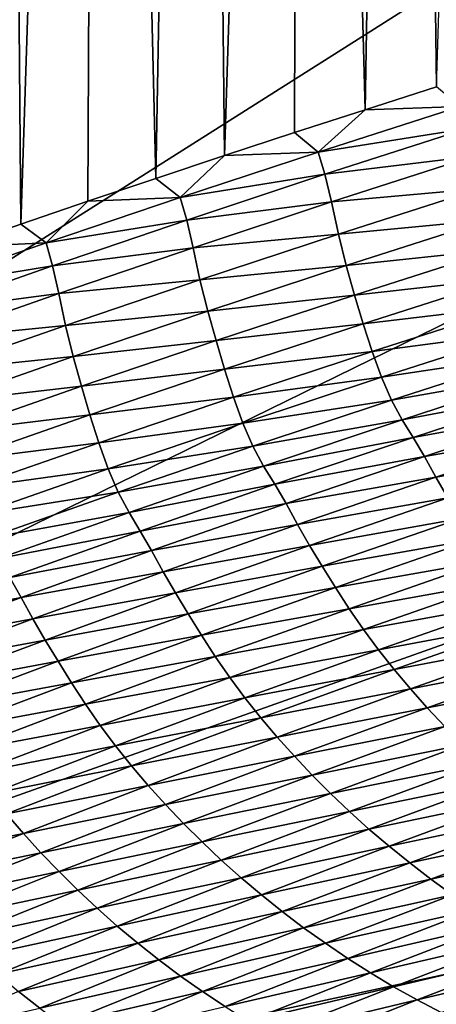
# Model space of a CAD drawing. Extents: x -54 to 446, y -6 to 1400.
# Tile 45 of 254: x -14.416 to -14.078, y 1331.522 to 1332.32. Entities that reach past the tile are written whole.
import ezdxf

# ---------------------------------------------------------------- set-up
doc = ezdxf.new("R2010")
doc.units = 0
doc.header["$LTSCALE"] = 52.148148
for name, color, linetype in [('1182', 7, 'CONTINUOUS'), ('1369', 7, 'CONTINUOUS'), ('1451', 7, 'CONTINUOUS'), ('1519', 7, 'CONTINUOUS'), ('1576', 7, 'CONTINUOUS'), ('999', 7, 'CONTINUOUS')]:
    doc.layers.add(name, color=color, linetype=linetype)

msp = doc.modelspace()

# ---------------------------------------------------------------- linework, layer by layer
at = {"layer": '1182', "color": 7, "linetype": 'CONTINUOUS'}
for points in [[(-13.94889, 1330.98899, -1.4), (-13.94889, 1396.74866, -1.4), (-15.05135, 1330.98899, -1.4), (-13.94889, 1330.98899, -1.4)], [(-15.05135, 1330.98899, -1.4), (-13.94889, 1396.74866, -1.4), (-15.05135, 1396.74866, -1.4), (-15.05135, 1330.98899, -1.4)]]:
    msp.add_3dface(points, dxfattribs=at)
at = {"layer": '1369', "color": 7, "linetype": 'CONTINUOUS'}
for points in [[(-15.29993, 1330.47769, 0.04261), (-9.9296, 1332.0576, 9.8693), (-15.3, 1330.48291, 0.08523), (-15.29993, 1330.47769, 0.04261)], [(-15.3, 1330.48291, 0.08523), (-9.9296, 1332.0576, 9.8693), (-15.29807, 1330.51251, 0.32473), (-15.3, 1330.48291, 0.08523)], [(-15.29985, 1330.47248), (-9.9296, 1332.0576, 9.8693), (-15.29993, 1330.47769, 0.04261), (-15.29985, 1330.47248)], [(-14, 1330.47248), (-9.9296, 1332.0576, 9.8693), (-15.29985, 1330.47248), (-14, 1330.47248)], [(-15.29807, 1330.51251, 0.32473), (-9.9296, 1332.0576, 9.8693), (-15.29268, 1330.54227, 0.56201), (-15.29807, 1330.51251, 0.32473)], [(-15.29268, 1330.54227, 0.56201), (-9.9296, 1332.0576, 9.8693), (-15.28382, 1330.57219, 0.79705), (-15.29268, 1330.54227, 0.56201)], [(-15.28382, 1330.57219, 0.79705), (-9.9296, 1332.0576, 9.8693), (-15.27148, 1330.60223, 1.02974), (-15.28382, 1330.57219, 0.79705)], [(-15.27148, 1330.60223, 1.02974), (-9.9296, 1332.0576, 9.8693), (-15.2556, 1330.63233, 1.25975), (-15.27148, 1330.60223, 1.02974)], [(-15.2556, 1330.63233, 1.25975), (-9.9296, 1332.0576, 9.8693), (-15.23632, 1330.6626, 1.48789), (-15.2556, 1330.63233, 1.25975)], [(-15.23632, 1330.6626, 1.48789), (-9.9296, 1332.0576, 9.8693), (-15.21374, 1330.69314, 1.71506), (-15.23632, 1330.6626, 1.48789)], [(-15.21374, 1330.69314, 1.71506), (-9.9296, 1332.0576, 9.8693), (-15.18791, 1330.72391, 1.94101), (-15.21374, 1330.69314, 1.71506)], [(-15.18791, 1330.72391, 1.94101), (-9.9296, 1332.0576, 9.8693), (-15.15878, 1330.75491, 2.16571), (-15.18791, 1330.72391, 1.94101)], [(-15.15878, 1330.75491, 2.16571), (-9.9296, 1332.0576, 9.8693), (-15.12629, 1330.78625, 2.39006), (-15.15878, 1330.75491, 2.16571)], [(-15.12629, 1330.78625, 2.39006), (-9.9296, 1332.0576, 9.8693), (-15.09044, 1330.81802, 2.61465), (-15.12629, 1330.78625, 2.39006)], [(-15.09044, 1330.81802, 2.61465), (-9.9296, 1332.0576, 9.8693), (-15.0513, 1330.85013, 2.83893), (-15.09044, 1330.81802, 2.61465)], [(-15.0513, 1330.85013, 2.83893), (-9.9296, 1332.0576, 9.8693), (-15.00873, 1330.88266, 3.06332), (-15.0513, 1330.85013, 2.83893)], [(-15.00873, 1330.88266, 3.06332), (-9.9296, 1332.0576, 9.8693), (-14.96261, 1330.91568, 3.28841), (-15.00873, 1330.88266, 3.06332)], [(-14.96261, 1330.91568, 3.28841), (-9.9296, 1332.0576, 9.8693), (-14.91291, 1330.94925, 3.51447), (-14.96261, 1330.91568, 3.28841)], [(-14.91291, 1330.94925, 3.51447), (-9.9296, 1332.0576, 9.8693), (-14.85969, 1330.98329, 3.74107), (-14.91291, 1330.94925, 3.51447)], [(-14.85969, 1330.98329, 3.74107), (-9.9296, 1332.0576, 9.8693), (-14.80302, 1331.01773, 3.96761), (-14.85969, 1330.98329, 3.74107)], [(-14.80302, 1331.01773, 3.96761), (-9.9296, 1332.0576, 9.8693), (-14.7429, 1331.05252, 4.19387), (-14.80302, 1331.01773, 3.96761)], [(-14.7429, 1331.05252, 4.19387), (-9.9296, 1332.0576, 9.8693), (-14.67926, 1331.08774, 4.42028), (-14.7429, 1331.05252, 4.19387)], [(-14.67926, 1331.08774, 4.42028), (-9.9296, 1332.0576, 9.8693), (-14.61229, 1331.12327, 4.6461), (-14.67926, 1331.08774, 4.42028)], [(-14.61229, 1331.12327, 4.6461), (-9.9296, 1332.0576, 9.8693), (-14.54222, 1331.15898, 4.87053), (-14.61229, 1331.12327, 4.6461)], [(-14.54222, 1331.15898, 4.87053), (-9.9296, 1332.0576, 9.8693), (-14.46895, 1331.1949, 5.09381), (-14.54222, 1331.15898, 4.87053)], [(-14.46895, 1331.1949, 5.09381), (-9.9296, 1332.0576, 9.8693), (-14.39251, 1331.23102, 5.31594), (-14.46895, 1331.1949, 5.09381)], [(-14.39251, 1331.23102, 5.31594), (-9.9296, 1332.0576, 9.8693), (-14.31306, 1331.26728, 5.53653), (-14.39251, 1331.23102, 5.31594)], [(-14.31306, 1331.26728, 5.53653), (-9.9296, 1332.0576, 9.8693), (-14.23072, 1331.30362, 5.75531), (-14.31306, 1331.26728, 5.53653)], [(-14.23072, 1331.30362, 5.75531), (-9.9296, 1332.0576, 9.8693), (-14.14538, 1331.34006, 5.97248), (-14.23072, 1331.30362, 5.75531)], [(-14.14538, 1331.34006, 5.97248), (-9.9296, 1332.0576, 9.8693), (-14.05707, 1331.37661, 6.18806), (-14.14538, 1331.34006, 5.97248)]]:
    msp.add_3dface(points, dxfattribs=at)
at = {"layer": '1451', "color": 7, "linetype": 'CONTINUOUS'}
for points in [[(-14.95129, 1331.22659, -1.4), (-14.95129, 1396.27951, -1.4), (-14.04895, 1331.22659, -1.4), (-14.95129, 1331.22659, -1.4)], [(-14.04895, 1331.22659, -1.4), (-14.95129, 1396.27951, -1.4), (-14.04895, 1396.27951, -1.4), (-14.04895, 1331.22659, -1.4)]]:
    msp.add_3dface(points, dxfattribs=at)
at = {"layer": '1519', "color": 7, "linetype": 'CONTINUOUS'}
for points in [[(-14.13572, 1332.24733, 7.55006), (-14.05868, 1332.24985, 7.69013), (-14.07769, 1332.26581, 7.66139), (-14.13572, 1332.24733, 7.55006)], [(-14.17379, 1332.21301, 7.46884), (-14.05303, 1332.23207, 7.67925), (-14.05868, 1332.24985, 7.69013), (-14.17379, 1332.21301, 7.46884)], [(-14.17379, 1332.21301, 7.46884), (-14.05868, 1332.24985, 7.69013), (-14.13572, 1332.24733, 7.55006), (-14.17379, 1332.21301, 7.46884)], [(-14.19306, 1332.22881, 7.43803), (-14.17379, 1332.21301, 7.46884), (-14.13572, 1332.24733, 7.55006), (-14.19306, 1332.22881, 7.43803)], [(-14.24969, 1332.21026, 7.32534), (-14.17379, 1332.21301, 7.46884), (-14.19306, 1332.22881, 7.43803), (-14.24969, 1332.21026, 7.32534)], [(-14.16829, 1332.19497, 7.45864), (-14.05303, 1332.23207, 7.67925), (-14.17379, 1332.21301, 7.46884), (-14.16829, 1332.19497, 7.45864)], [(-14.16829, 1332.19497, 7.45864), (-14.04768, 1332.20973, 7.70587), (-14.05303, 1332.23207, 7.67925), (-14.16829, 1332.19497, 7.45864)], [(-14.30558, 1332.19169, 7.21206), (-14.28572, 1332.17615, 7.24567), (-14.24969, 1332.21026, 7.32534), (-14.30558, 1332.19169, 7.21206)], [(-14.28572, 1332.17615, 7.24567), (-14.16829, 1332.19497, 7.45864), (-14.17379, 1332.21301, 7.46884), (-14.28572, 1332.17615, 7.24567)], [(-14.28572, 1332.17615, 7.24567), (-14.17379, 1332.21301, 7.46884), (-14.24969, 1332.21026, 7.32534), (-14.28572, 1332.17615, 7.24567)], [(-14.16305, 1332.17257, 7.48419), (-14.04768, 1332.20973, 7.70587), (-14.16829, 1332.19497, 7.45864), (-14.16305, 1332.17257, 7.48419)], [(-14.16305, 1332.17257, 7.48419), (-14.04193, 1332.18359, 7.74117), (-14.04768, 1332.20973, 7.70587), (-14.16305, 1332.17257, 7.48419)], [(-14.28037, 1332.15786, 7.23615), (-14.16829, 1332.19497, 7.45864), (-14.28572, 1332.17615, 7.24567), (-14.28037, 1332.15786, 7.23615)], [(-14.28037, 1332.15786, 7.23615), (-14.16305, 1332.17257, 7.48419), (-14.16829, 1332.19497, 7.45864), (-14.28037, 1332.15786, 7.23615)], [(-14.36067, 1332.1731, 7.09826), (-14.28572, 1332.17615, 7.24567), (-14.30558, 1332.19169, 7.21206), (-14.36067, 1332.1731, 7.09826)], [(-14.1574, 1332.14654, 7.51802), (-14.04193, 1332.18359, 7.74117), (-14.16305, 1332.17257, 7.48419), (-14.1574, 1332.14654, 7.51802)], [(-14.1574, 1332.14654, 7.51802), (-14.03544, 1332.15799, 7.76589), (-14.04193, 1332.18359, 7.74117), (-14.1574, 1332.14654, 7.51802)], [(-14.41495, 1332.15453, 6.98403), (-14.39445, 1332.13931, 7.02074), (-14.36067, 1332.1731, 7.09826), (-14.41495, 1332.15453, 6.98403)], [(-14.39445, 1332.13931, 7.02074), (-14.28037, 1332.15786, 7.23615), (-14.28572, 1332.17615, 7.24567), (-14.39445, 1332.13931, 7.02074)], [(-14.39445, 1332.13931, 7.02074), (-14.28572, 1332.17615, 7.24567), (-14.36067, 1332.1731, 7.09826), (-14.39445, 1332.13931, 7.02074)], [(-14.27525, 1332.1354, 7.26066), (-14.16305, 1332.17257, 7.48419), (-14.28037, 1332.15786, 7.23615), (-14.27525, 1332.1354, 7.26066)], [(-14.27525, 1332.1354, 7.26066), (-14.1574, 1332.14654, 7.51802), (-14.16305, 1332.17257, 7.48419), (-14.27525, 1332.1354, 7.26066)], [(-14.46836, 1332.13598, 6.86945), (-14.39445, 1332.13931, 7.02074), (-14.41495, 1332.15453, 6.98403), (-14.46836, 1332.13598, 6.86945)], [(-14.38925, 1332.12076, 7.01191), (-14.28037, 1332.15786, 7.23615), (-14.39445, 1332.13931, 7.02074), (-14.38925, 1332.12076, 7.01191)], [(-14.38925, 1332.12076, 7.01191), (-14.27525, 1332.1354, 7.26066), (-14.28037, 1332.15786, 7.23615), (-14.38925, 1332.12076, 7.01191)], [(-14.151, 1332.121, 7.54174), (-14.03544, 1332.15799, 7.76589), (-14.1574, 1332.14654, 7.51802), (-14.151, 1332.121, 7.54174)], [(-14.151, 1332.121, 7.54174), (-14.02859, 1332.13402, 7.78009), (-14.03544, 1332.15799, 7.76589), (-14.151, 1332.121, 7.54174)], [(-14.26969, 1332.10948, 7.29303), (-14.1574, 1332.14654, 7.51802), (-14.27525, 1332.1354, 7.26066), (-14.26969, 1332.10948, 7.29303)], [(-14.26969, 1332.10948, 7.29303), (-14.151, 1332.121, 7.54174), (-14.1574, 1332.14654, 7.51802), (-14.26969, 1332.10948, 7.29303)], [(-14.49989, 1332.10253, 6.79427), (-14.38925, 1332.12076, 7.01191), (-14.39445, 1332.13931, 7.02074), (-14.49989, 1332.10253, 6.79427)], [(-14.49989, 1332.10253, 6.79427), (-14.39445, 1332.13931, 7.02074), (-14.46836, 1332.13598, 6.86945), (-14.49989, 1332.10253, 6.79427)], [(-14.38423, 1332.09826, 7.03539), (-14.27525, 1332.1354, 7.26066), (-14.38925, 1332.12076, 7.01191), (-14.38423, 1332.09826, 7.03539)], [(-14.38423, 1332.09826, 7.03539), (-14.26969, 1332.10948, 7.29303), (-14.27525, 1332.1354, 7.26066), (-14.38423, 1332.09826, 7.03539)], [(-14.14422, 1332.09703, 7.55541), (-14.02859, 1332.13402, 7.78009), (-14.151, 1332.121, 7.54174), (-14.14422, 1332.09703, 7.55541)], [(-14.14422, 1332.09703, 7.55541), (-14.02163, 1332.11081, 7.79021), (-14.02859, 1332.13402, 7.78009), (-14.14422, 1332.09703, 7.55541)], [(-14.49484, 1332.08373, 6.78613), (-14.38925, 1332.12076, 7.01191), (-14.49989, 1332.10253, 6.79427), (-14.49484, 1332.08373, 6.78613)], [(-14.49484, 1332.08373, 6.78613), (-14.38423, 1332.09826, 7.03539), (-14.38925, 1332.12076, 7.01191), (-14.49484, 1332.08373, 6.78613)], [(-14.26338, 1332.08402, 7.31576), (-14.151, 1332.121, 7.54174), (-14.26969, 1332.10948, 7.29303), (-14.26338, 1332.08402, 7.31576)], [(-14.26338, 1332.08402, 7.31576), (-14.14422, 1332.09703, 7.55541), (-14.151, 1332.121, 7.54174), (-14.26338, 1332.08402, 7.31576)], [(-14.37876, 1332.07244, 7.06632), (-14.26969, 1332.10948, 7.29303), (-14.38423, 1332.09826, 7.03539), (-14.37876, 1332.07244, 7.06632)], [(-14.37876, 1332.07244, 7.06632), (-14.26338, 1332.08402, 7.31576), (-14.26969, 1332.10948, 7.29303), (-14.37876, 1332.07244, 7.06632)], [(-14.13728, 1332.0738, 7.56518), (-14.02163, 1332.11081, 7.79021), (-14.14422, 1332.09703, 7.55541), (-14.13728, 1332.0738, 7.56518)], [(-14.13728, 1332.0738, 7.56518), (-14.01443, 1332.08839, 7.79824), (-14.02163, 1332.11081, 7.79021), (-14.13728, 1332.0738, 7.56518)], [(-14.48992, 1332.06117, 6.80858), (-14.38423, 1332.09826, 7.03539), (-14.49484, 1332.08373, 6.78613), (-14.48992, 1332.06117, 6.80858)], [(-14.48992, 1332.06117, 6.80858), (-14.37876, 1332.07244, 7.06632), (-14.38423, 1332.09826, 7.03539), (-14.48992, 1332.06117, 6.80858)], [(-14.25666, 1332.06004, 7.32892), (-14.14422, 1332.09703, 7.55541), (-14.26338, 1332.08402, 7.31576), (-14.25666, 1332.06004, 7.32892)], [(-14.25666, 1332.06004, 7.32892), (-14.13728, 1332.0738, 7.56518), (-14.14422, 1332.09703, 7.55541), (-14.25666, 1332.06004, 7.32892)], [(-14.37253, 1332.04706, 7.08808), (-14.26338, 1332.08402, 7.31576), (-14.37876, 1332.07244, 7.06632), (-14.37253, 1332.04706, 7.08808)], [(-14.37253, 1332.04706, 7.08808), (-14.25666, 1332.06004, 7.32892), (-14.26338, 1332.08402, 7.31576), (-14.37253, 1332.04706, 7.08808)], [(-14.13009, 1332.05133, 7.57293), (-14.01443, 1332.08839, 7.79824), (-14.13728, 1332.0738, 7.56518), (-14.13009, 1332.05133, 7.57293)], [(-14.13009, 1332.05133, 7.57293), (-14.00684, 1332.06745, 7.80406), (-14.01443, 1332.08839, 7.79824), (-14.13009, 1332.05133, 7.57293)], [(-14.24975, 1332.03679, 7.33835), (-14.13728, 1332.0738, 7.56518), (-14.25666, 1332.06004, 7.32892), (-14.24975, 1332.03679, 7.33835)], [(-14.24975, 1332.03679, 7.33835), (-14.13009, 1332.05133, 7.57293), (-14.13728, 1332.0738, 7.56518), (-14.24975, 1332.03679, 7.33835)], [(-14.48453, 1332.03547, 6.83809), (-14.37876, 1332.07244, 7.06632), (-14.48992, 1332.06117, 6.80858), (-14.48453, 1332.03547, 6.83809)], [(-14.48453, 1332.03547, 6.83809), (-14.37253, 1332.04706, 7.08808), (-14.37876, 1332.07244, 7.06632), (-14.48453, 1332.03547, 6.83809)], [(-14.12249, 1332.0303, 7.57859), (-14.00684, 1332.06745, 7.80406), (-14.13009, 1332.05133, 7.57293), (-14.12249, 1332.0303, 7.57859)], [(-14.12249, 1332.0303, 7.57859), (-13.99872, 1332.04898, 7.80686), (-14.00684, 1332.06745, 7.80406), (-14.12249, 1332.0303, 7.57859)], [(-14.36587, 1332.02308, 7.10074), (-14.25666, 1332.06004, 7.32892), (-14.37253, 1332.04706, 7.08808), (-14.36587, 1332.02308, 7.10074)], [(-14.36587, 1332.02308, 7.10074), (-14.24975, 1332.03679, 7.33835), (-14.25666, 1332.06004, 7.32892), (-14.36587, 1332.02308, 7.10074)], [(-14.24255, 1332.01427, 7.34585), (-14.13009, 1332.05133, 7.57293), (-14.24975, 1332.03679, 7.33835), (-14.24255, 1332.01427, 7.34585)], [(-14.24255, 1332.01427, 7.34585), (-14.12249, 1332.0303, 7.57859), (-14.13009, 1332.05133, 7.57293), (-14.24255, 1332.01427, 7.34585)], [(-14.47838, 1332.01016, 6.8589), (-14.37253, 1332.04706, 7.08808), (-14.48453, 1332.03547, 6.83809), (-14.47838, 1332.01016, 6.8589)], [(-14.47838, 1332.01016, 6.8589), (-14.36587, 1332.02308, 7.10074), (-14.37253, 1332.04706, 7.08808), (-14.47838, 1332.01016, 6.8589)], [(-14.11436, 1332.01165, 7.58136), (-13.99872, 1332.04898, 7.80686), (-14.12249, 1332.0303, 7.57859), (-14.11436, 1332.01165, 7.58136)], [(-14.11436, 1332.01165, 7.58136), (-13.99003, 1332.03355, 7.80659), (-13.99872, 1332.04898, 7.80686), (-14.11436, 1332.01165, 7.58136)], [(-14.35898, 1331.99981, 7.10984), (-14.24975, 1332.03679, 7.33835), (-14.36587, 1332.02308, 7.10074), (-14.35898, 1331.99981, 7.10984)], [(-14.35898, 1331.99981, 7.10984), (-14.24255, 1332.01427, 7.34585), (-14.24975, 1332.03679, 7.33835), (-14.35898, 1331.99981, 7.10984)], [(-14.23493, 1331.99315, 7.35135), (-14.12249, 1332.0303, 7.57859), (-14.24255, 1332.01427, 7.34585), (-14.23493, 1331.99315, 7.35135)], [(-14.23493, 1331.99315, 7.35135), (-14.11436, 1332.01165, 7.58136), (-14.12249, 1332.0303, 7.57859), (-14.23493, 1331.99315, 7.35135)], [(-14.10565, 1331.99592, 7.58119), (-13.99003, 1332.03355, 7.80659), (-14.11436, 1332.01165, 7.58136), (-14.10565, 1331.99592, 7.58119)], [(-14.10565, 1331.99592, 7.58119), (-13.98102, 1332.01941, 7.80723), (-13.99003, 1332.03355, 7.80659), (-14.10565, 1331.99592, 7.58119)], [(-14.47177, 1331.9862, 6.87106), (-14.36587, 1332.02308, 7.10074), (-14.47838, 1332.01016, 6.8589), (-14.47177, 1331.9862, 6.87106)], [(-14.47177, 1331.9862, 6.87106), (-14.35898, 1331.99981, 7.10984), (-14.36587, 1332.02308, 7.10074), (-14.47177, 1331.9862, 6.87106)], [(-14.09662, 1331.98145, 7.58189), (-13.98102, 1332.01941, 7.80723), (-14.10565, 1331.99592, 7.58119), (-14.09662, 1331.98145, 7.58189)], [(-14.09662, 1331.98145, 7.58189), (-13.97196, 1332.00425, 7.81161), (-13.98102, 1332.01941, 7.80723), (-14.09662, 1331.98145, 7.58189)], [(-14.35177, 1331.97725, 7.1171), (-14.24255, 1332.01427, 7.34585), (-14.35898, 1331.99981, 7.10984), (-14.35177, 1331.97725, 7.1171)], [(-14.35177, 1331.97725, 7.1171), (-14.23493, 1331.99315, 7.35135), (-14.24255, 1332.01427, 7.34585), (-14.35177, 1331.97725, 7.1171)], [(-14.22679, 1331.97433, 7.3541), (-14.11436, 1332.01165, 7.58136), (-14.23493, 1331.99315, 7.35135), (-14.22679, 1331.97433, 7.3541)], [(-14.22679, 1331.97433, 7.3541), (-14.10565, 1331.99592, 7.58119), (-14.11436, 1332.01165, 7.58136), (-14.22679, 1331.97433, 7.3541)], [(-14.08751, 1331.96603, 7.58615), (-13.97196, 1332.00425, 7.81161), (-14.09662, 1331.98145, 7.58189), (-14.08751, 1331.96603, 7.58615)], [(-14.08751, 1331.96603, 7.58615), (-13.96277, 1331.98772, 7.81675), (-13.97196, 1332.00425, 7.81161), (-14.08751, 1331.96603, 7.58615)], [(-14.4649, 1331.9629, 6.87984), (-14.35898, 1331.99981, 7.10984), (-14.47177, 1331.9862, 6.87106), (-14.4649, 1331.9629, 6.87984)], [(-14.4649, 1331.9629, 6.87984), (-14.35177, 1331.97725, 7.1171), (-14.35898, 1331.99981, 7.10984), (-14.4649, 1331.9629, 6.87984)], [(-14.21806, 1331.95831, 7.35405), (-14.10565, 1331.99592, 7.58119), (-14.22679, 1331.97433, 7.3541), (-14.21806, 1331.95831, 7.35405)], [(-14.21806, 1331.95831, 7.35405), (-14.09662, 1331.98145, 7.58189), (-14.10565, 1331.99592, 7.58119), (-14.21806, 1331.95831, 7.35405)], [(-14.34414, 1331.95604, 7.12246), (-14.23493, 1331.99315, 7.35135), (-14.35177, 1331.97725, 7.1171), (-14.34414, 1331.95604, 7.12246)], [(-14.34414, 1331.95604, 7.12246), (-14.22679, 1331.97433, 7.3541), (-14.23493, 1331.99315, 7.35135), (-14.34414, 1331.95604, 7.12246)], [(-14.07825, 1331.94931, 7.59113), (-13.96277, 1331.98772, 7.81675), (-14.08751, 1331.96603, 7.58615), (-14.07825, 1331.94931, 7.59113)], [(-14.07825, 1331.94931, 7.59113), (-13.95315, 1331.97107, 7.81857), (-13.96277, 1331.98772, 7.81675), (-14.07825, 1331.94931, 7.59113)], [(-14.209, 1331.94352, 7.35482), (-14.09662, 1331.98145, 7.58189), (-14.21806, 1331.95831, 7.35405), (-14.209, 1331.94352, 7.35482)], [(-14.209, 1331.94352, 7.35482), (-14.08751, 1331.96603, 7.58615), (-14.09662, 1331.98145, 7.58189), (-14.209, 1331.94352, 7.35482)], [(-14.45769, 1331.94031, 6.88687), (-14.35177, 1331.97725, 7.1171), (-14.4649, 1331.9629, 6.87984), (-14.45769, 1331.94031, 6.88687)], [(-14.45769, 1331.94031, 6.88687), (-14.34414, 1331.95604, 7.12246), (-14.35177, 1331.97725, 7.1171), (-14.45769, 1331.94031, 6.88687)], [(-14.33598, 1331.93705, 7.12519), (-14.22679, 1331.97433, 7.3541), (-14.34414, 1331.95604, 7.12246), (-14.33598, 1331.93705, 7.12519)], [(-14.33598, 1331.93705, 7.12519), (-14.21806, 1331.95831, 7.35405), (-14.22679, 1331.97433, 7.3541), (-14.33598, 1331.93705, 7.12519)], [(-14.06855, 1331.93251, 7.59293), (-13.95315, 1331.97107, 7.81857), (-14.07825, 1331.94931, 7.59113), (-14.06855, 1331.93251, 7.59293)], [(-14.19984, 1331.92784, 7.35898), (-14.08751, 1331.96603, 7.58615), (-14.209, 1331.94352, 7.35482), (-14.19984, 1331.92784, 7.35898)], [(-14.19984, 1331.92784, 7.35898), (-14.07825, 1331.94931, 7.59113), (-14.08751, 1331.96603, 7.58615), (-14.19984, 1331.92784, 7.35898)], [(-14.45004, 1331.91901, 6.89209), (-14.34414, 1331.95604, 7.12246), (-14.45769, 1331.94031, 6.88687), (-14.45004, 1331.91901, 6.89209)], [(-14.45004, 1331.91901, 6.89209), (-14.33598, 1331.93705, 7.12519), (-14.34414, 1331.95604, 7.12246), (-14.45004, 1331.91901, 6.89209)], [(-14.32723, 1331.92075, 7.12527), (-14.21806, 1331.95831, 7.35405), (-14.33598, 1331.93705, 7.12519), (-14.32723, 1331.92075, 7.12527)], [(-14.32723, 1331.92075, 7.12527), (-14.209, 1331.94352, 7.35482), (-14.21806, 1331.95831, 7.35405), (-14.32723, 1331.92075, 7.12527)], [(-14.1905, 1331.91095, 7.36381), (-14.07825, 1331.94931, 7.59113), (-14.19984, 1331.92784, 7.35898), (-14.1905, 1331.91095, 7.36381)], [(-14.1905, 1331.91095, 7.36381), (-14.06855, 1331.93251, 7.59293), (-14.07825, 1331.94931, 7.59113), (-14.1905, 1331.91095, 7.36381)], [(-14.31813, 1331.90564, 7.12613), (-14.209, 1331.94352, 7.35482), (-14.32723, 1331.92075, 7.12527), (-14.31813, 1331.90564, 7.12613)], [(-14.31813, 1331.90564, 7.12613), (-14.19984, 1331.92784, 7.35898), (-14.209, 1331.94352, 7.35482), (-14.31813, 1331.90564, 7.12613)], [(-14.44185, 1331.89985, 6.89483), (-14.33598, 1331.93705, 7.12519), (-14.45004, 1331.91901, 6.89209), (-14.44185, 1331.89985, 6.89483)], [(-14.44185, 1331.89985, 6.89483), (-14.32723, 1331.92075, 7.12527), (-14.33598, 1331.93705, 7.12519), (-14.44185, 1331.89985, 6.89483)], [(-14.18071, 1331.89398, 7.3656), (-14.06855, 1331.93251, 7.59293), (-14.1905, 1331.91095, 7.36381), (-14.18071, 1331.89398, 7.3656)], [(-14.18071, 1331.89398, 7.3656), (-14.0584, 1331.91573, 7.59194), (-14.06855, 1331.93251, 7.59293), (-14.18071, 1331.89398, 7.3656)], [(-14.30891, 1331.88971, 7.13019), (-14.19984, 1331.92784, 7.35898), (-14.31813, 1331.90564, 7.12613), (-14.30891, 1331.88971, 7.13019)], [(-14.30891, 1331.88971, 7.13019), (-14.1905, 1331.91095, 7.36381), (-14.19984, 1331.92784, 7.35898), (-14.30891, 1331.88971, 7.13019)], [(-14.43309, 1331.88328, 6.89504), (-14.32723, 1331.92075, 7.12527), (-14.44185, 1331.89985, 6.89483), (-14.43309, 1331.88328, 6.89504)], [(-14.43309, 1331.88328, 6.89504), (-14.31813, 1331.90564, 7.12613), (-14.32723, 1331.92075, 7.12527), (-14.43309, 1331.88328, 6.89504)], [(-14.17046, 1331.87705, 7.36473), (-14.0584, 1331.91573, 7.59194), (-14.18071, 1331.89398, 7.3656), (-14.17046, 1331.87705, 7.36473)], [(-14.17046, 1331.87705, 7.36473), (-14.04786, 1331.89863, 7.58984), (-14.0584, 1331.91573, 7.59194), (-14.17046, 1331.87705, 7.36473)], [(-14.2995, 1331.87264, 7.13489), (-14.1905, 1331.91095, 7.36381), (-14.30891, 1331.88971, 7.13019), (-14.2995, 1331.87264, 7.13489)], [(-14.2995, 1331.87264, 7.13489), (-14.18071, 1331.89398, 7.3656), (-14.1905, 1331.91095, 7.36381), (-14.2995, 1331.87264, 7.13489)], [(-14.42395, 1331.86785, 6.89599), (-14.31813, 1331.90564, 7.12613), (-14.43309, 1331.88328, 6.89504), (-14.42395, 1331.86785, 6.89599)], [(-14.42395, 1331.86785, 6.89599), (-14.30891, 1331.88971, 7.13019), (-14.31813, 1331.90564, 7.12613), (-14.42395, 1331.86785, 6.89599)], [(-14.15981, 1331.85984, 7.36278), (-14.04786, 1331.89863, 7.58984), (-14.17046, 1331.87705, 7.36473), (-14.15981, 1331.85984, 7.36278)], [(-14.15981, 1331.85984, 7.36278), (-14.03693, 1331.88153, 7.58683), (-14.04786, 1331.89863, 7.58984), (-14.15981, 1331.85984, 7.36278)], [(-14.28962, 1331.85553, 7.13669), (-14.18071, 1331.89398, 7.3656), (-14.2995, 1331.87264, 7.13489), (-14.28962, 1331.85553, 7.13669)], [(-14.28962, 1331.85553, 7.13669), (-14.17046, 1331.87705, 7.36473), (-14.18071, 1331.89398, 7.3656), (-14.28962, 1331.85553, 7.13669)], [(-14.41467, 1331.85167, 6.89996), (-14.30891, 1331.88971, 7.13019), (-14.42395, 1331.86785, 6.89599), (-14.41467, 1331.85167, 6.89996)], [(-14.41467, 1331.85167, 6.89996), (-14.2995, 1331.87264, 7.13489), (-14.30891, 1331.88971, 7.13019), (-14.41467, 1331.85167, 6.89996)], [(-14.27926, 1331.83845, 7.13594), (-14.17046, 1331.87705, 7.36473), (-14.28962, 1331.85553, 7.13669), (-14.27926, 1331.83845, 7.13594)], [(-14.27926, 1331.83845, 7.13594), (-14.15981, 1331.85984, 7.36278), (-14.17046, 1331.87705, 7.36473), (-14.27926, 1331.83845, 7.13594)], [(-14.14875, 1331.84263, 7.35996), (-14.03693, 1331.88153, 7.58683), (-14.15981, 1331.85984, 7.36278), (-14.14875, 1331.84263, 7.35996)], [(-14.14875, 1331.84263, 7.35996), (-14.02547, 1331.86471, 7.58272), (-14.03693, 1331.88153, 7.58683), (-14.14875, 1331.84263, 7.35996)], [(-14.52639, 1331.8302, 6.66457), (-14.41467, 1331.85167, 6.89996), (-14.42395, 1331.86785, 6.89599), (-14.52639, 1331.8302, 6.66457)], [(-14.40517, 1331.83444, 6.90453), (-14.2995, 1331.87264, 7.13489), (-14.41467, 1331.85167, 6.89996), (-14.40517, 1331.83444, 6.90453)], [(-14.40517, 1331.83444, 6.90453), (-14.28962, 1331.85553, 7.13669), (-14.2995, 1331.87264, 7.13489), (-14.40517, 1331.83444, 6.90453)], [(-14.2685, 1331.82112, 7.13416), (-14.15981, 1331.85984, 7.36278), (-14.27926, 1331.83845, 7.13594), (-14.2685, 1331.82112, 7.13416)], [(-14.2685, 1331.82112, 7.13416), (-14.14875, 1331.84263, 7.35996), (-14.15981, 1331.85984, 7.36278), (-14.2685, 1331.82112, 7.13416)], [(-14.13715, 1331.82571, 7.35608), (-14.02547, 1331.86471, 7.58272), (-14.14875, 1331.84263, 7.35996), (-14.13715, 1331.82571, 7.35608)], [(-14.13715, 1331.82571, 7.35608), (-14.01341, 1331.84832, 7.57743), (-14.02547, 1331.86471, 7.58272), (-14.13715, 1331.82571, 7.35608)], [(-14.51705, 1331.81377, 6.66847), (-14.41467, 1331.85167, 6.89996), (-14.52639, 1331.8302, 6.66457), (-14.51705, 1331.81377, 6.66847)], [(-14.51705, 1331.81377, 6.66847), (-14.40517, 1331.83444, 6.90453), (-14.41467, 1331.85167, 6.89996), (-14.51705, 1331.81377, 6.66847)], [(-14.3952, 1331.81717, 6.90635), (-14.28962, 1331.85553, 7.13669), (-14.40517, 1331.83444, 6.90453), (-14.3952, 1331.81717, 6.90635)], [(-14.3952, 1331.81717, 6.90635), (-14.27926, 1331.83845, 7.13594), (-14.28962, 1331.85553, 7.13669), (-14.3952, 1331.81717, 6.90635)], [(-14.2573, 1331.80382, 7.13153), (-14.14875, 1331.84263, 7.35996), (-14.2685, 1331.82112, 7.13416), (-14.2573, 1331.80382, 7.13153)], [(-14.2573, 1331.80382, 7.13153), (-14.13715, 1331.82571, 7.35608), (-14.14875, 1331.84263, 7.35996), (-14.2573, 1331.80382, 7.13153)], [(-14.12495, 1331.80921, 7.35105), (-14.01341, 1331.84832, 7.57743), (-14.13715, 1331.82571, 7.35608), (-14.12495, 1331.80921, 7.35105)], [(-14.12495, 1331.80921, 7.35105), (-14.00083, 1331.83239, 7.57111), (-14.01341, 1331.84832, 7.57743), (-14.12495, 1331.80921, 7.35105)], [(-14.50747, 1331.79637, 6.67291), (-14.40517, 1331.83444, 6.90453), (-14.51705, 1331.81377, 6.66847), (-14.50747, 1331.79637, 6.67291)], [(-14.50747, 1331.79637, 6.67291), (-14.3952, 1331.81717, 6.90635), (-14.40517, 1331.83444, 6.90453), (-14.50747, 1331.79637, 6.67291)], [(-14.38474, 1331.79995, 6.90573), (-14.27926, 1331.83845, 7.13594), (-14.3952, 1331.81717, 6.90635), (-14.38474, 1331.79995, 6.90573)], [(-14.38474, 1331.79995, 6.90573), (-14.2685, 1331.82112, 7.13416), (-14.27926, 1331.83845, 7.13594), (-14.38474, 1331.79995, 6.90573)], [(-14.11223, 1331.79318, 7.34504), (-14.00083, 1331.83239, 7.57111), (-14.12495, 1331.80921, 7.35105), (-14.11223, 1331.79318, 7.34504)], [(-14.11223, 1331.79318, 7.34504), (-13.98776, 1331.81686, 7.56386), (-14.00083, 1331.83239, 7.57111), (-14.11223, 1331.79318, 7.34504)], [(-14.37386, 1331.78251, 6.90413), (-14.2685, 1331.82112, 7.13416), (-14.38474, 1331.79995, 6.90573), (-14.37386, 1331.78251, 6.90413)], [(-14.37386, 1331.78251, 6.90413), (-14.2573, 1331.80382, 7.13153), (-14.2685, 1331.82112, 7.13416), (-14.37386, 1331.78251, 6.90413)], [(-14.24557, 1331.78679, 7.12789), (-14.13715, 1331.82571, 7.35608), (-14.2573, 1331.80382, 7.13153), (-14.24557, 1331.78679, 7.12789)], [(-14.24557, 1331.78679, 7.12789), (-14.12495, 1331.80921, 7.35105), (-14.13715, 1331.82571, 7.35608), (-14.24557, 1331.78679, 7.12789)], [(-14.4974, 1331.77896, 6.67474), (-14.3952, 1331.81717, 6.90635), (-14.50747, 1331.79637, 6.67291), (-14.4974, 1331.77896, 6.67474)], [(-14.4974, 1331.77896, 6.67474), (-14.38474, 1331.79995, 6.90573), (-14.3952, 1331.81717, 6.90635), (-14.4974, 1331.77896, 6.67474)], [(-14.09901, 1331.77754, 7.33813), (-13.98776, 1331.81686, 7.56386), (-14.11223, 1331.79318, 7.34504), (-14.09901, 1331.77754, 7.33813)], [(-14.09901, 1331.77754, 7.33813), (-13.9742, 1331.80162, 7.55576), (-13.98776, 1331.81686, 7.56386), (-14.09901, 1331.77754, 7.33813)], [(-14.36253, 1331.76511, 6.90171), (-14.2573, 1331.80382, 7.13153), (-14.37386, 1331.78251, 6.90413), (-14.36253, 1331.76511, 6.90171)], [(-14.36253, 1331.76511, 6.90171), (-14.24557, 1331.78679, 7.12789), (-14.2573, 1331.80382, 7.13153), (-14.36253, 1331.76511, 6.90171)], [(-14.23322, 1331.77019, 7.12315), (-14.12495, 1331.80921, 7.35105), (-14.24557, 1331.78679, 7.12789), (-14.23322, 1331.77019, 7.12315)], [(-14.23322, 1331.77019, 7.12315), (-14.11223, 1331.79318, 7.34504), (-14.12495, 1331.80921, 7.35105), (-14.23322, 1331.77019, 7.12315)], [(-14.48684, 1331.7616, 6.67426), (-14.38474, 1331.79995, 6.90573), (-14.4974, 1331.77896, 6.67474), (-14.48684, 1331.7616, 6.67426)], [(-14.48684, 1331.7616, 6.67426), (-14.37386, 1331.78251, 6.90413), (-14.38474, 1331.79995, 6.90573), (-14.48684, 1331.7616, 6.67426)], [(-14.08529, 1331.7622, 7.33039), (-13.9742, 1331.80162, 7.55576), (-14.09901, 1331.77754, 7.33813), (-14.08529, 1331.7622, 7.33039)], [(-14.08529, 1331.7622, 7.33039), (-13.96015, 1331.78658, 7.54686), (-13.9742, 1331.80162, 7.55576), (-14.08529, 1331.7622, 7.33039)], [(-14.35065, 1331.74799, 6.89831), (-14.24557, 1331.78679, 7.12789), (-14.36253, 1331.76511, 6.90171), (-14.35065, 1331.74799, 6.89831)], [(-14.35065, 1331.74799, 6.89831), (-14.23322, 1331.77019, 7.12315), (-14.24557, 1331.78679, 7.12789), (-14.35065, 1331.74799, 6.89831)], [(-14.22035, 1331.75406, 7.11745), (-14.11223, 1331.79318, 7.34504), (-14.23322, 1331.77019, 7.12315), (-14.22035, 1331.75406, 7.11745)], [(-14.22035, 1331.75406, 7.11745), (-14.09901, 1331.77754, 7.33813), (-14.11223, 1331.79318, 7.34504), (-14.22035, 1331.75406, 7.11745)], [(-14.07107, 1331.74709, 7.32188), (-13.96015, 1331.78658, 7.54686), (-14.08529, 1331.7622, 7.33039), (-14.07107, 1331.74709, 7.32188)], [(-14.47583, 1331.74405, 6.67283), (-14.37386, 1331.78251, 6.90413), (-14.48684, 1331.7616, 6.67426), (-14.47583, 1331.74405, 6.67283)], [(-14.47583, 1331.74405, 6.67283), (-14.36253, 1331.76511, 6.90171), (-14.37386, 1331.78251, 6.90413), (-14.47583, 1331.74405, 6.67283)], [(-14.33816, 1331.7313, 6.89385), (-14.23322, 1331.77019, 7.12315), (-14.35065, 1331.74799, 6.89831), (-14.33816, 1331.7313, 6.89385)], [(-14.33816, 1331.7313, 6.89385), (-14.22035, 1331.75406, 7.11745), (-14.23322, 1331.77019, 7.12315), (-14.33816, 1331.7313, 6.89385)], [(-14.20697, 1331.73832, 7.11089), (-14.09901, 1331.77754, 7.33813), (-14.22035, 1331.75406, 7.11745), (-14.20697, 1331.73832, 7.11089)], [(-14.20697, 1331.73832, 7.11089), (-14.08529, 1331.7622, 7.33039), (-14.09901, 1331.77754, 7.33813), (-14.20697, 1331.73832, 7.11089)], [(-14.46438, 1331.72655, 6.67062), (-14.36253, 1331.76511, 6.90171), (-14.47583, 1331.74405, 6.67283), (-14.46438, 1331.72655, 6.67062)], [(-14.46438, 1331.72655, 6.67062), (-14.35065, 1331.74799, 6.89831), (-14.36253, 1331.76511, 6.90171), (-14.46438, 1331.72655, 6.67062)], [(-14.19309, 1331.72289, 7.10352), (-14.08529, 1331.7622, 7.33039), (-14.20697, 1331.73832, 7.11089), (-14.19309, 1331.72289, 7.10352)], [(-14.19309, 1331.72289, 7.10352), (-14.07107, 1331.74709, 7.32188), (-14.08529, 1331.7622, 7.33039), (-14.19309, 1331.72289, 7.10352)], [(-14.45236, 1331.70935, 6.66747), (-14.35065, 1331.74799, 6.89831), (-14.46438, 1331.72655, 6.67062), (-14.45236, 1331.70935, 6.66747)], [(-14.45236, 1331.70935, 6.66747), (-14.33816, 1331.7313, 6.89385), (-14.35065, 1331.74799, 6.89831), (-14.45236, 1331.70935, 6.66747)], [(-14.32514, 1331.71506, 6.88847), (-14.22035, 1331.75406, 7.11745), (-14.33816, 1331.7313, 6.89385), (-14.32514, 1331.71506, 6.88847)], [(-14.32514, 1331.71506, 6.88847), (-14.20697, 1331.73832, 7.11089), (-14.22035, 1331.75406, 7.11745), (-14.32514, 1331.71506, 6.88847)], [(-14.1787, 1331.7077, 7.09542), (-14.07107, 1331.74709, 7.32188), (-14.19309, 1331.72289, 7.10352), (-14.1787, 1331.7077, 7.09542)], [(-14.1787, 1331.7077, 7.09542), (-14.05637, 1331.73222, 7.31266), (-14.07107, 1331.74709, 7.32188), (-14.1787, 1331.7077, 7.09542)], [(-14.3116, 1331.69922, 6.88227), (-14.20697, 1331.73832, 7.11089), (-14.32514, 1331.71506, 6.88847), (-14.3116, 1331.69922, 6.88227)], [(-14.3116, 1331.69922, 6.88227), (-14.19309, 1331.72289, 7.10352), (-14.20697, 1331.73832, 7.11089), (-14.3116, 1331.69922, 6.88227)], [(-14.43972, 1331.69255, 6.6633), (-14.33816, 1331.7313, 6.89385), (-14.45236, 1331.70935, 6.66747), (-14.43972, 1331.69255, 6.6633)], [(-14.43972, 1331.69255, 6.6633), (-14.32514, 1331.71506, 6.88847), (-14.33816, 1331.7313, 6.89385), (-14.43972, 1331.69255, 6.6633)], [(-14.16382, 1331.69277, 7.08662), (-14.05637, 1331.73222, 7.31266), (-14.1787, 1331.7077, 7.09542), (-14.16382, 1331.69277, 7.08662)], [(-14.16382, 1331.69277, 7.08662), (-14.04117, 1331.71764, 7.30277), (-14.05637, 1331.73222, 7.31266), (-14.16382, 1331.69277, 7.08662)], [(-14.29755, 1331.68371, 6.87529), (-14.19309, 1331.72289, 7.10352), (-14.3116, 1331.69922, 6.88227), (-14.29755, 1331.68371, 6.87529)], [(-14.29755, 1331.68371, 6.87529), (-14.1787, 1331.7077, 7.09542), (-14.19309, 1331.72289, 7.10352), (-14.29755, 1331.68371, 6.87529)], [(-14.42655, 1331.67621, 6.65825), (-14.32514, 1331.71506, 6.88847), (-14.43972, 1331.69255, 6.6633), (-14.42655, 1331.67621, 6.65825)], [(-14.42655, 1331.67621, 6.65825), (-14.3116, 1331.69922, 6.88227), (-14.32514, 1331.71506, 6.88847), (-14.42655, 1331.67621, 6.65825)], [(-14.14845, 1331.67813, 7.07718), (-14.04117, 1331.71764, 7.30277), (-14.16382, 1331.69277, 7.08662), (-14.14845, 1331.67813, 7.07718)], [(-14.14845, 1331.67813, 7.07718), (-14.0255, 1331.70338, 7.29227), (-14.04117, 1331.71764, 7.30277), (-14.14845, 1331.67813, 7.07718)], [(-14.283, 1331.66844, 6.86759), (-14.1787, 1331.7077, 7.09542), (-14.29755, 1331.68371, 6.87529), (-14.283, 1331.66844, 6.86759)], [(-14.283, 1331.66844, 6.86759), (-14.16382, 1331.69277, 7.08662), (-14.1787, 1331.7077, 7.09542), (-14.283, 1331.66844, 6.86759)], [(-14.41285, 1331.66029, 6.6524), (-14.3116, 1331.69922, 6.88227), (-14.42655, 1331.67621, 6.65825), (-14.41285, 1331.66029, 6.6524)], [(-14.41285, 1331.66029, 6.6524), (-14.29755, 1331.68371, 6.87529), (-14.3116, 1331.69922, 6.88227), (-14.41285, 1331.66029, 6.6524)], [(-14.1326, 1331.66384, 7.06714), (-14.0255, 1331.70338, 7.29227), (-14.14845, 1331.67813, 7.07718), (-14.1326, 1331.66384, 7.06714)], [(-14.1326, 1331.66384, 7.06714), (-14.00938, 1331.68948, 7.2812), (-14.0255, 1331.70338, 7.29227), (-14.1326, 1331.66384, 7.06714)], [(-14.26795, 1331.65345, 6.85923), (-14.16382, 1331.69277, 7.08662), (-14.283, 1331.66844, 6.86759), (-14.26795, 1331.65345, 6.85923)], [(-14.26795, 1331.65345, 6.85923), (-14.14845, 1331.67813, 7.07718), (-14.16382, 1331.69277, 7.08662), (-14.26795, 1331.65345, 6.85923)], [(-14.39865, 1331.64469, 6.64581), (-14.29755, 1331.68371, 6.87529), (-14.41285, 1331.66029, 6.6524), (-14.39865, 1331.64469, 6.64581)], [(-14.39865, 1331.64469, 6.64581), (-14.283, 1331.66844, 6.86759), (-14.29755, 1331.68371, 6.87529), (-14.39865, 1331.64469, 6.64581)], [(-14.1163, 1331.64992, 7.05656), (-14.00938, 1331.68948, 7.2812), (-14.1326, 1331.66384, 7.06714), (-14.1163, 1331.64992, 7.05656)], [(-14.1163, 1331.64992, 7.05656), (-13.99283, 1331.67596, 7.26963), (-14.00938, 1331.68948, 7.2812), (-14.1163, 1331.64992, 7.05656)], [(-14.52453, 1331.63756, 6.42691), (-14.41285, 1331.66029, 6.6524), (-14.42655, 1331.67621, 6.65825), (-14.52453, 1331.63756, 6.42691)], [(-14.2524, 1331.63878, 6.85024), (-14.14845, 1331.67813, 7.07718), (-14.26795, 1331.65345, 6.85923), (-14.2524, 1331.63878, 6.85024)], [(-14.2524, 1331.63878, 6.85024), (-14.1326, 1331.66384, 7.06714), (-14.14845, 1331.67813, 7.07718), (-14.2524, 1331.63878, 6.85024)], [(-14.09957, 1331.63639, 7.04548), (-13.99283, 1331.67596, 7.26963), (-14.1163, 1331.64992, 7.05656), (-14.09957, 1331.63639, 7.04548)], [(-14.09957, 1331.63639, 7.04548), (-13.97589, 1331.66285, 7.25761), (-13.99283, 1331.67596, 7.26963), (-14.09957, 1331.63639, 7.04548)], [(-14.38393, 1331.62935, 6.63852), (-14.283, 1331.66844, 6.86759), (-14.39865, 1331.64469, 6.64581), (-14.38393, 1331.62935, 6.63852)], [(-14.38393, 1331.62935, 6.63852), (-14.26795, 1331.65345, 6.85923), (-14.283, 1331.66844, 6.86759), (-14.38393, 1331.62935, 6.63852)], [(-14.51069, 1331.62154, 6.42141), (-14.41285, 1331.66029, 6.6524), (-14.52453, 1331.63756, 6.42691), (-14.51069, 1331.62154, 6.42141)], [(-14.51069, 1331.62154, 6.42141), (-14.39865, 1331.64469, 6.64581), (-14.41285, 1331.66029, 6.6524), (-14.51069, 1331.62154, 6.42141)], [(-14.23637, 1331.62445, 6.84067), (-14.1326, 1331.66384, 7.06714), (-14.2524, 1331.63878, 6.85024), (-14.23637, 1331.62445, 6.84067)], [(-14.23637, 1331.62445, 6.84067), (-14.1163, 1331.64992, 7.05656), (-14.1326, 1331.66384, 7.06714), (-14.23637, 1331.62445, 6.84067)], [(-14.08244, 1331.62329, 7.03396), (-13.97589, 1331.66285, 7.25761), (-14.09957, 1331.63639, 7.04548), (-14.08244, 1331.62329, 7.03396)], [(-14.08244, 1331.62329, 7.03396), (-13.95856, 1331.65016, 7.2452), (-13.97589, 1331.66285, 7.25761), (-14.08244, 1331.62329, 7.03396)], [(-14.3687, 1331.6143, 6.63059), (-14.26795, 1331.65345, 6.85923), (-14.38393, 1331.62935, 6.63852), (-14.3687, 1331.6143, 6.63059)], [(-14.3687, 1331.6143, 6.63059), (-14.2524, 1331.63878, 6.85024), (-14.26795, 1331.65345, 6.85923), (-14.3687, 1331.6143, 6.63059)], [(-14.49632, 1331.60586, 6.41521), (-14.39865, 1331.64469, 6.64581), (-14.51069, 1331.62154, 6.42141), (-14.49632, 1331.60586, 6.41521)], [(-14.49632, 1331.60586, 6.41521), (-14.38393, 1331.62935, 6.63852), (-14.39865, 1331.64469, 6.64581), (-14.49632, 1331.60586, 6.41521)], [(-14.21989, 1331.61051, 6.83058), (-14.1163, 1331.64992, 7.05656), (-14.23637, 1331.62445, 6.84067), (-14.21989, 1331.61051, 6.83058)], [(-14.21989, 1331.61051, 6.83058), (-14.09957, 1331.63639, 7.04548), (-14.1163, 1331.64992, 7.05656), (-14.21989, 1331.61051, 6.83058)], [(-14.06492, 1331.61061, 7.02206), (-13.95856, 1331.65016, 7.2452), (-14.08244, 1331.62329, 7.03396), (-14.06492, 1331.61061, 7.02206)], [(-14.35298, 1331.59958, 6.62206), (-14.2524, 1331.63878, 6.85024), (-14.3687, 1331.6143, 6.63059), (-14.35298, 1331.59958, 6.62206)], [(-14.35298, 1331.59958, 6.62206), (-14.23637, 1331.62445, 6.84067), (-14.2524, 1331.63878, 6.85024), (-14.35298, 1331.59958, 6.62206)], [(-14.20297, 1331.59697, 6.82), (-14.09957, 1331.63639, 7.04548), (-14.21989, 1331.61051, 6.83058), (-14.20297, 1331.59697, 6.82)], [(-14.20297, 1331.59697, 6.82), (-14.08244, 1331.62329, 7.03396), (-14.09957, 1331.63639, 7.04548), (-14.20297, 1331.59697, 6.82)], [(-14.48144, 1331.59045, 6.40833), (-14.38393, 1331.62935, 6.63852), (-14.49632, 1331.60586, 6.41521), (-14.48144, 1331.59045, 6.40833)], [(-14.48144, 1331.59045, 6.40833), (-14.3687, 1331.6143, 6.63059), (-14.38393, 1331.62935, 6.63852), (-14.48144, 1331.59045, 6.40833)], [(-14.33677, 1331.58523, 6.61297), (-14.23637, 1331.62445, 6.84067), (-14.35298, 1331.59958, 6.62206), (-14.33677, 1331.58523, 6.61297)], [(-14.33677, 1331.58523, 6.61297), (-14.21989, 1331.61051, 6.83058), (-14.23637, 1331.62445, 6.84067), (-14.33677, 1331.58523, 6.61297)], [(-14.18565, 1331.58387, 6.809), (-14.08244, 1331.62329, 7.03396), (-14.20297, 1331.59697, 6.82), (-14.18565, 1331.58387, 6.809)], [(-14.18565, 1331.58387, 6.809), (-14.06492, 1331.61061, 7.02206), (-14.08244, 1331.62329, 7.03396), (-14.18565, 1331.58387, 6.809)], [(-14.46604, 1331.57535, 6.40083), (-14.3687, 1331.6143, 6.63059), (-14.48144, 1331.59045, 6.40833), (-14.46604, 1331.57535, 6.40083)], [(-14.46604, 1331.57535, 6.40083), (-14.35298, 1331.59958, 6.62206), (-14.3687, 1331.6143, 6.63059), (-14.46604, 1331.57535, 6.40083)], [(-14.3201, 1331.57127, 6.60337), (-14.21989, 1331.61051, 6.83058), (-14.33677, 1331.58523, 6.61297), (-14.3201, 1331.57127, 6.60337)], [(-14.3201, 1331.57127, 6.60337), (-14.20297, 1331.59697, 6.82), (-14.21989, 1331.61051, 6.83058), (-14.3201, 1331.57127, 6.60337)], [(-14.16793, 1331.57122, 6.79762), (-14.06492, 1331.61061, 7.02206), (-14.18565, 1331.58387, 6.809), (-14.16793, 1331.57122, 6.79762)], [(-14.16793, 1331.57122, 6.79762), (-14.04703, 1331.59838, 7.00983), (-14.06492, 1331.61061, 7.02206), (-14.16793, 1331.57122, 6.79762)], [(-14.45015, 1331.56059, 6.39275), (-14.35298, 1331.59958, 6.62206), (-14.46604, 1331.57535, 6.40083), (-14.45015, 1331.56059, 6.39275)], [(-14.45015, 1331.56059, 6.39275), (-14.33677, 1331.58523, 6.61297), (-14.35298, 1331.59958, 6.62206), (-14.45015, 1331.56059, 6.39275)], [(-14.303, 1331.55773, 6.5933), (-14.20297, 1331.59697, 6.82), (-14.3201, 1331.57127, 6.60337), (-14.303, 1331.55773, 6.5933)], [(-14.303, 1331.55773, 6.5933), (-14.18565, 1331.58387, 6.809), (-14.20297, 1331.59697, 6.82), (-14.303, 1331.55773, 6.5933)], [(-14.14985, 1331.55902, 6.78592), (-14.04703, 1331.59838, 7.00983), (-14.16793, 1331.57122, 6.79762), (-14.14985, 1331.55902, 6.78592)], [(-14.14985, 1331.55902, 6.78592), (-14.02878, 1331.58661, 6.99732), (-14.04703, 1331.59838, 7.00983), (-14.14985, 1331.55902, 6.78592)], [(-14.13141, 1331.54729, 6.77394), (-14.02878, 1331.58661, 6.99732), (-14.14985, 1331.55902, 6.78592), (-14.13141, 1331.54729, 6.77394)], [(-14.13141, 1331.54729, 6.77394), (-14.0102, 1331.5753, 6.98458), (-14.02878, 1331.58661, 6.99732), (-14.13141, 1331.54729, 6.77394)], [(-14.43377, 1331.5462, 6.38413), (-14.33677, 1331.58523, 6.61297), (-14.45015, 1331.56059, 6.39275), (-14.43377, 1331.5462, 6.38413)], [(-14.43377, 1331.5462, 6.38413), (-14.3201, 1331.57127, 6.60337), (-14.33677, 1331.58523, 6.61297), (-14.43377, 1331.5462, 6.38413)], [(-14.28549, 1331.54464, 6.58281), (-14.18565, 1331.58387, 6.809), (-14.303, 1331.55773, 6.5933), (-14.28549, 1331.54464, 6.58281)], [(-14.28549, 1331.54464, 6.58281), (-14.16793, 1331.57122, 6.79762), (-14.18565, 1331.58387, 6.809), (-14.28549, 1331.54464, 6.58281)], [(-14.41692, 1331.53223, 6.37502), (-14.3201, 1331.57127, 6.60337), (-14.43377, 1331.5462, 6.38413), (-14.41692, 1331.53223, 6.37502)], [(-14.41692, 1331.53223, 6.37502), (-14.303, 1331.55773, 6.5933), (-14.3201, 1331.57127, 6.60337), (-14.41692, 1331.53223, 6.37502)], [(-14.26759, 1331.532, 6.57196), (-14.16793, 1331.57122, 6.79762), (-14.28549, 1331.54464, 6.58281), (-14.26759, 1331.532, 6.57196)], [(-14.26759, 1331.532, 6.57196), (-14.14985, 1331.55902, 6.78592), (-14.16793, 1331.57122, 6.79762), (-14.26759, 1331.532, 6.57196)], [(-14.11262, 1331.53604, 6.76174), (-14.0102, 1331.5753, 6.98458), (-14.13141, 1331.54729, 6.77394), (-14.11262, 1331.53604, 6.76174)], [(-14.11262, 1331.53604, 6.76174), (-13.9913, 1331.56446, 6.97167), (-14.0102, 1331.5753, 6.98458), (-14.11262, 1331.53604, 6.76174)], [(-14.09352, 1331.52528, 6.74937), (-13.9913, 1331.56446, 6.97167), (-14.11262, 1331.53604, 6.76174), (-14.09352, 1331.52528, 6.74937)], [(-14.09352, 1331.52528, 6.74937), (-13.9721, 1331.55413, 6.95865), (-13.9913, 1331.56446, 6.97167), (-14.09352, 1331.52528, 6.74937)], [(-14.39964, 1331.51868, 6.36546), (-14.303, 1331.55773, 6.5933), (-14.41692, 1331.53223, 6.37502), (-14.39964, 1331.51868, 6.36546)], [(-14.39964, 1331.51868, 6.36546), (-14.28549, 1331.54464, 6.58281), (-14.303, 1331.55773, 6.5933), (-14.39964, 1331.51868, 6.36546)], [(-14.24931, 1331.51984, 6.56079), (-14.14985, 1331.55902, 6.78592), (-14.26759, 1331.532, 6.57196), (-14.24931, 1331.51984, 6.56079)], [(-14.24931, 1331.51984, 6.56079), (-14.13141, 1331.54729, 6.77394), (-14.14985, 1331.55902, 6.78592), (-14.24931, 1331.51984, 6.56079)], [(-14.23067, 1331.50816, 6.54935), (-14.13141, 1331.54729, 6.77394), (-14.24931, 1331.51984, 6.56079), (-14.23067, 1331.50816, 6.54935)], [(-14.23067, 1331.50816, 6.54935), (-14.11262, 1331.53604, 6.76174), (-14.13141, 1331.54729, 6.77394), (-14.23067, 1331.50816, 6.54935)], [(-14.07411, 1331.51504, 6.73688), (-13.9721, 1331.55413, 6.95865), (-14.09352, 1331.52528, 6.74937), (-14.07411, 1331.51504, 6.73688)], [(-14.38195, 1331.5056, 6.35549), (-14.28549, 1331.54464, 6.58281), (-14.39964, 1331.51868, 6.36546), (-14.38195, 1331.5056, 6.35549)], [(-14.38195, 1331.5056, 6.35549), (-14.26759, 1331.532, 6.57196), (-14.28549, 1331.54464, 6.58281), (-14.38195, 1331.5056, 6.35549)], [(-14.51031, 1331.49341, 6.14564), (-14.39964, 1331.51868, 6.36546), (-14.41692, 1331.53223, 6.37502), (-14.51031, 1331.49341, 6.14564)], [(-14.36386, 1331.49299, 6.34516), (-14.26759, 1331.532, 6.57196), (-14.38195, 1331.5056, 6.35549), (-14.36386, 1331.49299, 6.34516)], [(-14.36386, 1331.49299, 6.34516), (-14.24931, 1331.51984, 6.56079), (-14.26759, 1331.532, 6.57196), (-14.36386, 1331.49299, 6.34516)], [(-14.21169, 1331.49697, 6.53769), (-14.11262, 1331.53604, 6.76174), (-14.23067, 1331.50816, 6.54935), (-14.21169, 1331.49697, 6.53769)], [(-14.21169, 1331.49697, 6.53769), (-14.09352, 1331.52528, 6.74937), (-14.11262, 1331.53604, 6.76174), (-14.21169, 1331.49697, 6.53769)], [(-14.19238, 1331.48629, 6.52586), (-14.09352, 1331.52528, 6.74937), (-14.21169, 1331.49697, 6.53769), (-14.19238, 1331.48629, 6.52586)], [(-14.19238, 1331.48629, 6.52586), (-14.07411, 1331.51504, 6.73688), (-14.09352, 1331.52528, 6.74937), (-14.19238, 1331.48629, 6.52586)]]:
    msp.add_3dface(points, dxfattribs=at)
at = {"layer": '1576', "color": 7, "linetype": 'CONTINUOUS'}
for points in [[(-14.07769, 1332.26581, 7.66139), (-14.01655, 1334.22807, 7.80622), (-14.10297, 1334.19622, 7.64081), (-14.07769, 1332.26581, 7.66139)], [(-14.13572, 1332.24733, 7.55006), (-14.10297, 1334.19622, 7.64081), (-14.1876, 1334.16434, 7.47447), (-14.13572, 1332.24733, 7.55006)], [(-14.13572, 1332.24733, 7.55006), (-14.07769, 1332.26581, 7.66139), (-14.10297, 1334.19622, 7.64081), (-14.13572, 1332.24733, 7.55006)], [(-14.24969, 1332.21026, 7.32534), (-14.1876, 1334.16434, 7.47447), (-14.27046, 1334.13241, 7.30716), (-14.24969, 1332.21026, 7.32534)], [(-14.24969, 1332.21026, 7.32534), (-14.19306, 1332.22881, 7.43803), (-14.1876, 1334.16434, 7.47447), (-14.24969, 1332.21026, 7.32534)], [(-14.19306, 1332.22881, 7.43803), (-14.13572, 1332.24733, 7.55006), (-14.1876, 1334.16434, 7.47447), (-14.19306, 1332.22881, 7.43803)], [(-14.30558, 1332.19169, 7.21206), (-14.27046, 1334.13241, 7.30716), (-14.35155, 1334.10047, 7.13892), (-14.30558, 1332.19169, 7.21206)], [(-14.30558, 1332.19169, 7.21206), (-14.24969, 1332.21026, 7.32534), (-14.27046, 1334.13241, 7.30716), (-14.30558, 1332.19169, 7.21206)], [(-14.41495, 1332.15453, 6.98403), (-14.35155, 1334.10047, 7.13892), (-14.43085, 1334.06854, 6.96985), (-14.41495, 1332.15453, 6.98403)], [(-14.41495, 1332.15453, 6.98403), (-14.36067, 1332.1731, 7.09826), (-14.35155, 1334.10047, 7.13892), (-14.41495, 1332.15453, 6.98403)], [(-14.36067, 1332.1731, 7.09826), (-14.30558, 1332.19169, 7.21206), (-14.35155, 1334.10047, 7.13892), (-14.36067, 1332.1731, 7.09826)], [(-14.46836, 1332.13598, 6.86945), (-14.41495, 1332.15453, 6.98403), (-14.43085, 1334.06854, 6.96985), (-14.46836, 1332.13598, 6.86945)]]:
    msp.add_3dface(points, dxfattribs=at)
at = {"layer": '999', "color": 7, "linetype": 'CONTINUOUS'}
for points in [[(-15.995, 1331.13135, -0.4), (-15.76858, 1398.70779, -2.71141), (-13.61758, 1344, -8.40008), (-15.995, 1331.13135, -0.4)], [(-13.61758, 1341.59674, -8.40008), (-15.995, 1331.13135, -0.4), (-13.61758, 1344, -8.40008), (-13.61758, 1341.59674, -8.40008)], [(-13.61758, 1337.40326, -8.40008), (-15.995, 1331.13135, -0.4), (-13.61758, 1341.59674, -8.40008), (-13.61758, 1337.40326, -8.40008)], [(-13.61758, 1334, -8.40008), (-15.995, 1331.13135, -0.4), (-13.61758, 1337.40326, -8.40008), (-13.61758, 1334, -8.40008)], [(-13.45386, 1333.3112, -8.65988), (-15.995, 1331.13135, -0.4), (-13.61758, 1334, -8.40008), (-13.45386, 1333.3112, -8.65988)], [(-13.16788, 1332.92097, -9.08884), (-15.995, 1331.13135, -0.4), (-13.45386, 1333.3112, -8.65988), (-13.16788, 1332.92097, -9.08884)], [(-12.83956, 1332.67774, -9.54702), (-15.995, 1331.13135, -0.4), (-13.16788, 1332.92097, -9.08884), (-12.83956, 1332.67774, -9.54702)], [(-12.13891, 1332.5, -10.42338), (-15.995, 1331.13135, -0.4), (-12.83956, 1332.67774, -9.54702), (-12.13891, 1332.5, -10.42338)], [(-8.54071, 1330.23446, -13.52983), (-15.995, 1331.13135, -0.4), (-9.64452, 1332.5, -12.76649), (-8.54071, 1330.23446, -13.52983)], [(-9.64452, 1332.5, -12.76649), (-15.995, 1331.13135, -0.4), (-12.13891, 1332.5, -10.42338), (-9.64452, 1332.5, -12.76649)]]:
    msp.add_3dface(points, dxfattribs=at)

doc.saveas('drawing.dxf')
